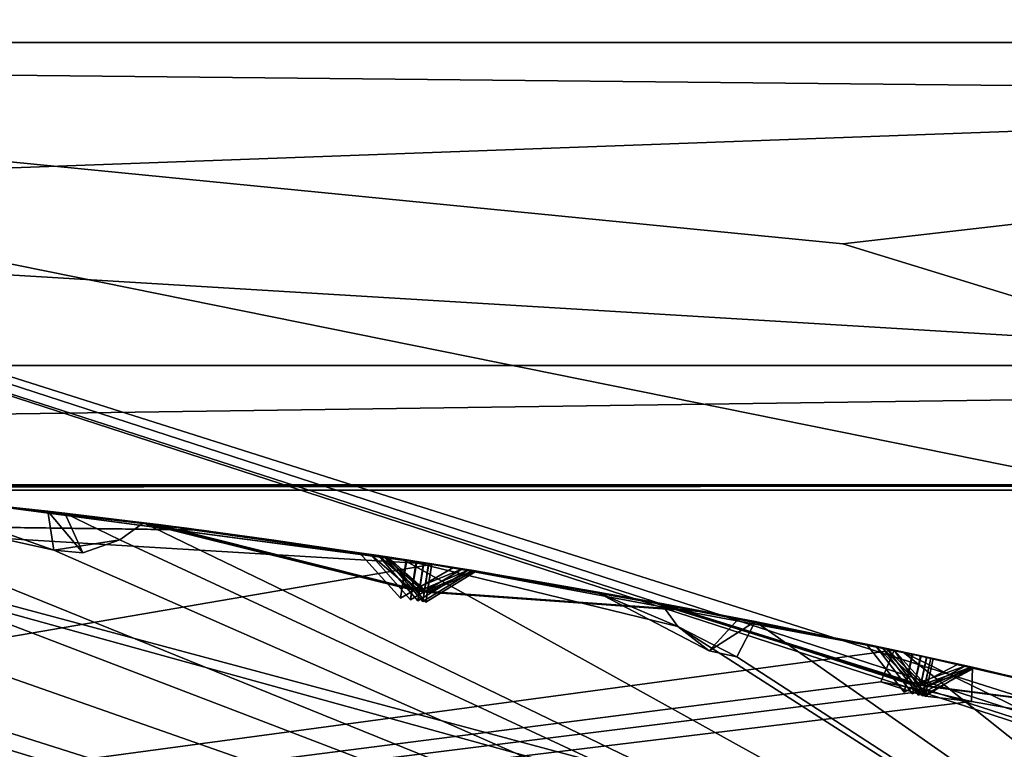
# Model space of a CAD drawing. Header units: millimetres. Extents: x -29 to 28.8, y -75.2 to 10.
# Tile 172 of 256: x 1.3 to 2.5, y -24.7 to -23.7. Entities that reach past the tile are written whole.
import ezdxf

# ---------------------------------------------------------------- set-up
doc = ezdxf.new("R2010")
doc.units = ezdxf.units.MM
doc.header["$LTSCALE"] = 88.413066
for name, color, linetype in [('18', 7, 'CONTINUOUS'), ('19', 7, 'CONTINUOUS'), ('2', 7, 'CONTINUOUS'), ('3', 7, 'CONTINUOUS'), ('362', 7, 'CONTINUOUS'), ('381', 7, 'CONTINUOUS'), ('383', 7, 'CONTINUOUS'), ('388', 7, 'CONTINUOUS'), ('392', 7, 'CONTINUOUS'), ('395', 7, 'CONTINUOUS'), ('398', 7, 'CONTINUOUS'), ('401', 7, 'CONTINUOUS'), ('403', 7, 'CONTINUOUS'), ('404', 7, 'CONTINUOUS'), ('554', 7, 'CONTINUOUS'), ('555', 7, 'CONTINUOUS'), ('6', 7, 'CONTINUOUS'), ('700', 7, 'CONTINUOUS'), ('701', 7, 'CONTINUOUS'), ('704', 7, 'CONTINUOUS'), ('707', 7, 'CONTINUOUS'), ('710', 7, 'CONTINUOUS'), ('713', 7, 'CONTINUOUS'), ('714', 7, 'CONTINUOUS'), ('721', 7, 'CONTINUOUS'), ('739', 7, 'CONTINUOUS'), ('740', 7, 'CONTINUOUS')]:
    doc.layers.add(name, color=color, linetype=linetype)

msp = doc.modelspace()

# ---------------------------------------------------------------- linework, layer by layer
at = {"layer": '18', "linetype": 'CONTINUOUS'}
for points in [[(0, -24.1572, 122.734), (0, -23.8152, 123.3264), (7.0445, -26.1041, 123.3264), (0, -24.1572, 122.734)], [(0, -24.8, 122.5), (0, -24.1572, 122.734), (5.8214, -25.7171, 122.734), (0, -24.8, 122.5)], [(5.8214, -25.7171, 122.734), (0, -24.1572, 122.734), (7.0445, -26.1041, 123.3264), (5.8214, -25.7171, 122.734)]]:
    msp.add_3dface(points, dxfattribs=at)
at = {"layer": '19', "linetype": 'CONTINUOUS'}
for points in [[(0, -23.8, 123.4125), (7.0534, -26.0918, 123.4125), (0, -23.8152, 123.3264), (0, -23.8, 123.4125)], [(0, -23.8152, 123.3264), (7.0534, -26.0918, 123.4125), (7.0445, -26.1041, 123.3264), (0, -23.8152, 123.3264)]]:
    msp.add_3dface(points, dxfattribs=at)
at = {"layer": '2', "linetype": 'CONTINUOUS'}
for points in [[(4.1712, -17.8, 158.8392), (0, -17.8, 159.4998), (4.1703, -54.3, 158.8389), (4.1712, -17.8, 158.8392)], [(4.1703, -54.3, 158.8389), (0, -17.8, 159.4998), (0, -54.3, 159.5), (4.1703, -54.3, 158.8389)]]:
    msp.add_3dface(points, dxfattribs=at)
at = {"layer": '3', "linetype": 'CONTINUOUS'}
for points in [[(7.0534, -26.0918, 123.4125), (0, -23.8, 123.4125), (6.9162, -25.9936, 129.341), (7.0534, -26.0918, 123.4125)], [(6.9162, -25.9936, 129.341), (0, -23.8, 123.4125), (4.6654, -24.7441, 128.2917), (6.9162, -25.9936, 129.341)], [(4.6654, -24.7441, 128.2917), (0, -23.8, 123.4125), (2.3413, -24.0306, 127.6938), (4.6654, -24.7441, 128.2917)], [(2.3413, -24.0306, 127.6938), (0, -23.8, 123.4125), (0, -23.8, 127.5), (2.3413, -24.0306, 127.6938)]]:
    msp.add_3dface(points, dxfattribs=at)
at = {"layer": '362', "color": 7, "linetype": 'CONTINUOUS', "true_color": 0xe7d0ff}
for points in [[(-5.7009, -20.5294, 12.5), (5.7009, -23.7709, 12.5), (5.7009, -20.5294, 12.5), (-5.7009, -20.5294, 12.5)], [(-5.7009, -20.5294, 12.5), (-5.7009, -23.7709, 12.5), (5.7009, -23.7709, 12.5), (-5.7009, -20.5294, 12.5)]]:
    msp.add_3dface(points, dxfattribs=at)
at = {"layer": '381', "linetype": 'CONTINUOUS'}
for points in [[(-0.3977, -24.3559, -104.3514), (3.3992, -25.3384, -103.9), (-0.3851, -24.3065, -104.4), (-0.3977, -24.3559, -104.3514)], [(-0.3851, -24.3065, -104.4), (3.3992, -25.3384, -103.9), (0.0156, -24.3484, -104.3516), (-0.3851, -24.3065, -104.4)], [(0.1011, -24.326, -104.3744), (3.3992, -25.3384, -103.9), (0.1291, -24.3007, -104.4), (0.1011, -24.326, -104.3744)], [(0.1291, -24.3007, -104.4), (3.3992, -25.3384, -103.9), (0.467, -24.3095, -104.4), (0.1291, -24.3007, -104.4)], [(0.467, -24.3095, -104.4), (3.3992, -25.3384, -103.9), (0.9094, -24.3851, -104.3514), (0.467, -24.3095, -104.4)], [(0.0156, -24.3484, -104.3516), (3.3992, -25.3384, -103.9), (0.1011, -24.326, -104.3744), (0.0156, -24.3484, -104.3516)], [(-1.1826, -24.361, -104.4), (3.3992, -25.3384, -103.9), (-0.8459, -24.3312, -104.4), (-1.1826, -24.361, -104.4)], [(-0.8459, -24.3312, -104.4), (3.3992, -25.3384, -103.9), (-0.3977, -24.3559, -104.3514), (-0.8459, -24.3312, -104.4)], [(0.9094, -24.3851, -104.3514), (3.3992, -25.3384, -103.9), (0.9275, -24.3375, -104.4), (0.9094, -24.3851, -104.3514)], [(0.9275, -24.3375, -104.4), (3.3992, -25.3384, -103.9), (1.3232, -24.4256, -104.3515), (0.9275, -24.3375, -104.4)], [(1.1216, -24.3548, -104.4), (0.9275, -24.3375, -104.4), (1.3232, -24.4256, -104.3515), (1.1216, -24.3548, -104.4)], [(-1.2074, -24.3893, -104.3744), (3.3992, -25.3384, -103.9), (-1.1826, -24.361, -104.4), (-1.2074, -24.3893, -104.3744)], [(1.3154, -24.3755, -104.4), (1.1216, -24.3548, -104.4), (1.3232, -24.4256, -104.3515), (1.3154, -24.3755, -104.4)], [(-1.2874, -24.4215, -104.3515), (3.3992, -25.3384, -103.9), (-1.2074, -24.3893, -104.3744), (-1.2874, -24.4215, -104.3515)], [(1.4084, -24.4124, -104.3744), (3.3992, -25.3384, -103.9), (1.439, -24.3904, -104.4), (1.4084, -24.4124, -104.3744)], [(1.439, -24.3904, -104.4), (3.3992, -25.3384, -103.9), (1.7737, -24.4376, -104.4), (1.439, -24.3904, -104.4)], [(1.3232, -24.4256, -104.3515), (3.3992, -25.3384, -103.9), (1.4084, -24.4124, -104.3744), (1.3232, -24.4256, -104.3515)], [(-1.6997, -24.4758, -104.3514), (3.3992, -25.3384, -103.9), (-1.2874, -24.4215, -104.3515), (-1.6997, -24.4758, -104.3514)], [(1.7737, -24.4376, -104.4), (3.3992, -25.3384, -103.9), (2.1285, -24.5244, -104.3747), (1.7737, -24.4376, -104.4)], [(2.1069, -24.4947, -104.4), (1.7737, -24.4376, -104.4), (2.1285, -24.5244, -104.3747), (2.1069, -24.4947, -104.4)], [(-2.4788, -24.5703, -104.4), (3.3992, -25.3384, -103.9), (-1.6997, -24.4758, -104.3514), (-2.4788, -24.5703, -104.4)], [(2.1285, -24.5244, -104.3747), (3.3992, -25.3384, -103.9), (2.2046, -24.5632, -104.3514), (2.1285, -24.5244, -104.3747)], [(2.2046, -24.5632, -104.3514), (3.3992, -25.3384, -103.9), (2.2281, -24.5179, -104.4), (2.2046, -24.5632, -104.3514)], [(2.2281, -24.5179, -104.4), (3.3992, -25.3384, -103.9), (2.419, -24.5573, -104.4), (2.2281, -24.5179, -104.4)], [(2.419, -24.5573, -104.4), (3.3992, -25.3384, -103.9), (2.6112, -24.6506, -104.3515), (2.419, -24.5573, -104.4)], [(2.6091, -24.5999, -104.4), (2.419, -24.5573, -104.4), (2.6112, -24.6506, -104.3515), (2.6091, -24.5999, -104.4)], [(-2.5003, -24.6013, -104.3744), (3.3992, -25.3384, -103.9), (-2.4788, -24.5703, -104.4), (-2.5003, -24.6013, -104.3744)], [(-2.576, -24.6424, -104.3515), (3.3992, -25.3384, -103.9), (-2.5003, -24.6013, -104.3744), (-2.576, -24.6424, -104.3515)], [(-2.9794, -24.7433, -104.3514), (3.3992, -25.3384, -103.9), (-2.576, -24.6424, -104.3515), (-2.9794, -24.7433, -104.3514)]]:
    msp.add_3dface(points, dxfattribs=at)
at = {"layer": '383', "linetype": 'CONTINUOUS'}
for points in [[(1.2122, -24.3641, -114.4), (1.8127, -24.4438, -114.4), (1.2166, -24.4081, -114.4433), (1.2122, -24.3641, -114.4)], [(1.8127, -24.4438, -114.4), (-3.3992, -25.3384, -114.9), (1.2166, -24.4081, -114.4433), (1.8127, -24.4438, -114.4)], [(2.4074, -24.5548, -114.4), (-3.3992, -25.3384, -114.9), (1.8127, -24.4438, -114.4), (2.4074, -24.5548, -114.4)], [(2.3903, -24.5955, -114.4433), (-3.3992, -25.3384, -114.9), (2.4074, -24.5548, -114.4), (2.3903, -24.5955, -114.4433)], [(2.5085, -24.5769, -114.4), (3.0954, -24.7244, -114.4), (2.5074, -24.621, -114.4433), (2.5085, -24.5769, -114.4)], [(2.449, -24.6071, -114.4424), (-3.3992, -25.3384, -114.9), (2.3903, -24.5955, -114.4433), (2.449, -24.6071, -114.4424)], [(2.5074, -24.621, -114.4433), (-3.3992, -25.3384, -114.9), (2.449, -24.6071, -114.4424), (2.5074, -24.621, -114.4433)], [(3.0954, -24.7244, -114.4), (-3.3992, -25.3384, -114.9), (2.5074, -24.621, -114.4433), (3.0954, -24.7244, -114.4)]]:
    msp.add_3dface(points, dxfattribs=at)
at = {"layer": '388', "linetype": 'CONTINUOUS'}
for points in [[(1.1216, -24.3548, -104.4), (1.3154, -24.3755, -104.4), (1.1335, -24.356, -105.8037), (1.1216, -24.3548, -104.4)], [(1.4252, -24.3887, -105.3762), (1.1335, -24.356, -105.8037), (1.3374, -24.378, -104.4298), (1.4252, -24.3887, -105.3762)], [(1.3374, -24.378, -104.4298), (1.1335, -24.356, -105.8037), (1.3154, -24.3755, -104.4), (1.3374, -24.378, -104.4298)], [(1.4355, -24.3899, -106.4223), (1.1447, -24.3571, -107.7795), (1.1343, -24.3561, -105.9804), (1.4355, -24.3899, -106.4223)], [(1.4365, -24.3901, -107.3235), (1.1447, -24.3571, -107.7795), (1.4355, -24.3899, -106.4223), (1.4365, -24.3901, -107.3235)], [(1.4464, -24.3913, -108.4359), (1.1526, -24.3579, -109.8708), (1.1453, -24.3572, -107.9643), (1.4464, -24.3913, -108.4359)], [(1.4471, -24.3914, -109.3878), (1.1526, -24.3579, -109.8708), (1.4464, -24.3913, -108.4359), (1.4471, -24.3914, -109.3878)], [(1.4523, -24.3921, -110.5539), (1.1579, -24.3584, -112.0502), (1.153, -24.358, -110.0621), (1.4523, -24.3921, -110.5539)], [(1.4593, -24.393, -111.5388), (1.1579, -24.3584, -112.0502), (1.4523, -24.3921, -110.5539), (1.4593, -24.393, -111.5388)], [(1.4563, -24.3926, -112.7529), (1.161, -24.3588, -114.2895), (1.1582, -24.3585, -112.2463), (1.4563, -24.3926, -112.7529)], [(1.4582, -24.3928, -113.775), (1.161, -24.3588, -114.2895), (1.4563, -24.3926, -112.7529), (1.4582, -24.3928, -113.775)], [(1.1942, -24.3622, -105.8917), (1.4861, -24.3964, -105.4632), (1.4949, -24.3976, -106.3326), (1.1942, -24.3622, -105.8917)], [(1.2041, -24.3632, -107.8717), (1.496, -24.3977, -107.4147), (1.5049, -24.3989, -108.3424), (1.2041, -24.3632, -107.8717)], [(1.2112, -24.364, -109.9663), (1.5058, -24.399, -109.4823), (1.5096, -24.3995, -110.4566), (1.2112, -24.364, -109.9663)], [(1.8127, -24.4438, -114.4), (1.2122, -24.3641, -114.4), (1.8112, -24.4435, -113.362), (1.8127, -24.4438, -114.4)], [(1.8112, -24.4435, -113.362), (1.2122, -24.3641, -114.4), (1.5156, -24.4003, -113.8742), (1.8112, -24.4435, -113.362)], [(1.2159, -24.3645, -112.1482), (1.5172, -24.4005, -111.6363), (1.5138, -24.4001, -112.6545), (1.2159, -24.3645, -112.1482)], [(1.5258, -24.4017, -104.6873), (1.4252, -24.3887, -105.3762), (1.3374, -24.378, -104.4298), (1.5258, -24.4017, -104.6873)], [(1.7176, -24.429, -104.9535), (1.4252, -24.3887, -105.3762), (1.5258, -24.4017, -104.6873), (1.7176, -24.429, -104.9535)], [(1.732, -24.4312, -106.8662), (1.4365, -24.3901, -107.3235), (1.4355, -24.3899, -106.4223), (1.732, -24.4312, -106.8662)], [(1.439, -24.3904, -104.4), (1.7737, -24.4376, -104.4), (1.6071, -24.4129, -104.6301), (1.439, -24.3904, -104.4)], [(1.7423, -24.4328, -108.9066), (1.4471, -24.3914, -109.3878), (1.4464, -24.3913, -108.4359), (1.7423, -24.4328, -108.9066)], [(1.7494, -24.4338, -111.0483), (1.4593, -24.393, -111.5388), (1.4523, -24.3921, -110.5539), (1.7494, -24.4338, -111.0483)], [(1.7539, -24.4345, -113.2631), (1.4582, -24.3928, -113.775), (1.4563, -24.3926, -112.7529), (1.7539, -24.4345, -113.2631)], [(1.4861, -24.3964, -105.4632), (1.7788, -24.4384, -105.0393), (1.4949, -24.3976, -106.3326), (1.4861, -24.3964, -105.4632)], [(1.7788, -24.4384, -105.0393), (1.791, -24.4403, -106.7755), (1.4949, -24.3976, -106.3326), (1.7788, -24.4384, -105.0393)], [(1.496, -24.3977, -107.4147), (1.7917, -24.4404, -106.9564), (1.5049, -24.3989, -108.3424), (1.496, -24.3977, -107.4147)], [(1.7917, -24.4404, -106.9564), (1.8004, -24.4418, -108.8124), (1.5049, -24.3989, -108.3424), (1.7917, -24.4404, -106.9564)], [(1.5058, -24.399, -109.4823), (1.8009, -24.4419, -109.0006), (1.5096, -24.3995, -110.4566), (1.5058, -24.399, -109.4823)], [(1.8009, -24.4419, -109.0006), (1.8069, -24.4428, -110.9512), (1.5096, -24.3995, -110.4566), (1.8009, -24.4419, -109.0006)], [(1.8072, -24.4429, -111.1452), (1.811, -24.4435, -113.1642), (1.5138, -24.4001, -112.6545), (1.8072, -24.4429, -111.1452)], [(1.5172, -24.4005, -111.6363), (1.8072, -24.4429, -111.1452), (1.5138, -24.4001, -112.6545), (1.5172, -24.4005, -111.6363)], [(1.7737, -24.4376, -104.4), (1.7779, -24.4383, -104.8672), (1.6071, -24.4129, -104.6301), (1.7737, -24.4376, -104.4)], [(1.7737, -24.4376, -104.4), (2.1069, -24.4947, -104.4), (1.9424, -24.4652, -104.6326), (1.7737, -24.4376, -104.4)], [(1.7779, -24.4383, -104.8672), (1.7737, -24.4376, -104.4), (1.9424, -24.4652, -104.6326), (1.7779, -24.4383, -104.8672)], [(2.0719, -24.4882, -105.456), (1.791, -24.4403, -106.7755), (1.7788, -24.4384, -105.0393), (2.0719, -24.4882, -105.456)], [(2.0804, -24.4897, -106.333), (1.791, -24.4403, -106.7755), (2.0719, -24.4882, -105.456), (2.0804, -24.4897, -106.333)], [(2.0907, -24.4916, -107.4145), (1.8004, -24.4418, -108.8124), (1.7917, -24.4404, -106.9564), (2.0907, -24.4916, -107.4145)], [(2.0904, -24.4916, -108.3433), (1.8004, -24.4418, -108.8124), (2.0907, -24.4916, -107.4145), (2.0904, -24.4916, -108.3433)], [(2.0995, -24.4933, -109.4847), (1.8069, -24.4428, -110.9512), (1.8009, -24.4419, -109.0006), (2.0995, -24.4933, -109.4847)], [(2.1026, -24.4938, -110.4531), (1.8069, -24.4428, -110.9512), (2.0995, -24.4933, -109.4847), (2.1026, -24.4938, -110.4531)], [(2.1027, -24.4939, -111.644), (1.811, -24.4435, -113.1642), (1.8072, -24.4429, -111.1452), (2.1027, -24.4939, -111.644)], [(2.1053, -24.4943, -112.6549), (1.811, -24.4435, -113.1642), (2.1027, -24.4939, -111.644), (2.1053, -24.4943, -112.6549)], [(2.1066, -24.4946, -113.8739), (1.8127, -24.4438, -114.4), (1.8112, -24.4435, -113.362), (2.1066, -24.4946, -113.8739)], [(2.4074, -24.5548, -114.4), (1.8127, -24.4438, -114.4), (2.1066, -24.4946, -113.8739), (2.4074, -24.5548, -114.4)], [(1.839, -24.448, -104.9528), (2.0232, -24.4794, -104.6898), (2.1315, -24.4993, -105.3685), (1.839, -24.448, -104.9528)], [(1.8506, -24.4499, -106.8657), (2.1401, -24.5009, -106.4222), (2.149, -24.5026, -107.3227), (1.8506, -24.4499, -106.8657)], [(1.8589, -24.4512, -108.9063), (2.149, -24.5026, -108.4364), (2.1574, -24.5042, -109.39), (1.8589, -24.4512, -108.9063)], [(1.8647, -24.4522, -111.0481), (2.1603, -24.5047, -110.5492), (2.1597, -24.5046, -111.5462), (1.8647, -24.4522, -111.0481)], [(1.8683, -24.4528, -113.263), (2.1624, -24.5051, -112.7534), (2.1634, -24.5053, -113.7746), (1.8683, -24.4528, -113.263)], [(2.0232, -24.4794, -104.6898), (2.2073, -24.5138, -104.4293), (2.1315, -24.4993, -105.3685), (2.0232, -24.4794, -104.6898)], [(2.3717, -24.5472, -105.8922), (2.0804, -24.4897, -106.333), (2.0719, -24.4882, -105.456), (2.3717, -24.5472, -105.8922)], [(2.3838, -24.5498, -107.872), (2.0904, -24.4916, -108.3433), (2.0907, -24.4916, -107.4145), (2.3838, -24.5498, -107.872)], [(2.3923, -24.5516, -109.9665), (2.1026, -24.4938, -110.4531), (2.0995, -24.4933, -109.4847), (2.3923, -24.5516, -109.9665)], [(2.3979, -24.5528, -112.1483), (2.1053, -24.4943, -112.6549), (2.1027, -24.4939, -111.644), (2.3979, -24.5528, -112.1483)], [(2.2281, -24.5179, -104.4), (2.419, -24.5573, -104.4), (2.1315, -24.4993, -105.3685), (2.2281, -24.5179, -104.4)], [(2.419, -24.5573, -104.4), (2.4306, -24.5598, -105.8037), (2.1315, -24.4993, -105.3685), (2.419, -24.5573, -104.4)], [(2.2073, -24.5138, -104.4293), (2.2281, -24.5179, -104.4), (2.1315, -24.4993, -105.3685), (2.2073, -24.5138, -104.4293)], [(2.1401, -24.5009, -106.4222), (2.4314, -24.56, -105.9804), (2.149, -24.5026, -107.3227), (2.1401, -24.5009, -106.4222)], [(2.4314, -24.56, -105.9804), (2.4416, -24.5622, -107.7795), (2.149, -24.5026, -107.3227), (2.4314, -24.56, -105.9804)], [(2.149, -24.5026, -108.4364), (2.4422, -24.5623, -107.9643), (2.1574, -24.5042, -109.39), (2.149, -24.5026, -108.4364)], [(2.4422, -24.5623, -107.9643), (2.4494, -24.5639, -109.8708), (2.1574, -24.5042, -109.39), (2.4422, -24.5623, -107.9643)], [(2.4498, -24.564, -110.0621), (2.4546, -24.565, -112.0502), (2.1597, -24.5046, -111.5462), (2.4498, -24.564, -110.0621)], [(2.1603, -24.5047, -110.5492), (2.4498, -24.564, -110.0621), (2.1597, -24.5046, -111.5462), (2.1603, -24.5047, -110.5492)], [(2.1624, -24.5051, -112.7534), (2.4549, -24.5651, -112.2463), (2.1634, -24.5053, -113.7746), (2.1624, -24.5051, -112.7534)], [(2.4549, -24.5651, -112.2463), (2.4579, -24.5657, -114.29), (2.1634, -24.5053, -113.7746), (2.4549, -24.5651, -112.2463)], [(2.419, -24.5573, -104.4), (2.6091, -24.5999, -104.4), (2.4306, -24.5598, -105.8037), (2.419, -24.5573, -104.4)], [(2.7165, -24.6255, -105.3764), (2.4306, -24.5598, -105.8037), (2.6307, -24.6049, -104.4298), (2.7165, -24.6255, -105.3764)], [(2.6307, -24.6049, -104.4298), (2.4306, -24.5598, -105.8037), (2.6091, -24.5999, -104.4), (2.6307, -24.6049, -104.4298)], [(2.7214, -24.6266, -106.4143), (2.4416, -24.5622, -107.7795), (2.4314, -24.56, -105.9804), (2.7214, -24.6266, -106.4143)], [(2.7279, -24.6282, -107.3233), (2.4416, -24.5622, -107.7795), (2.7214, -24.6266, -106.4143), (2.7279, -24.6282, -107.3233)], [(2.7379, -24.6307, -108.4366), (2.4494, -24.5639, -109.8708), (2.4422, -24.5623, -107.9643), (2.7379, -24.6307, -108.4366)], [(2.7382, -24.6308, -109.3876), (2.4494, -24.5639, -109.8708), (2.7379, -24.6307, -108.4366), (2.7382, -24.6308, -109.3876)], [(2.7422, -24.6317, -110.5523), (2.4546, -24.565, -112.0502), (2.4498, -24.564, -110.0621), (2.7422, -24.6317, -110.5523)], [(2.7452, -24.6325, -111.5474), (2.4546, -24.565, -112.0502), (2.7422, -24.6317, -110.5523), (2.7452, -24.6325, -111.5474)], [(2.7461, -24.6327, -112.7512), (2.4579, -24.5657, -114.29), (2.4549, -24.5651, -112.2463), (2.7461, -24.6327, -112.7512)], [(2.7562, -24.6352, -113.7633), (2.4579, -24.5657, -114.29), (2.7461, -24.6327, -112.7512), (2.7562, -24.6352, -113.7633)], [(2.4902, -24.5729, -105.8917), (2.7762, -24.6401, -105.4634), (2.7796, -24.641, -106.3245), (2.4902, -24.5729, -105.8917)], [(2.5, -24.575, -107.8717), (2.7862, -24.6426, -107.4145), (2.7951, -24.6449, -108.3432), (2.5, -24.575, -107.8717)], [(2.5069, -24.5766, -109.9663), (2.7956, -24.645, -109.4822), (2.7988, -24.6458, -110.4558), (2.5069, -24.5766, -109.9663)], [(3.0954, -24.7244, -114.4), (2.5085, -24.5769, -114.4), (3.0942, -24.7241, -113.3625), (3.0954, -24.7244, -114.4)], [(3.0942, -24.7241, -113.3625), (2.5085, -24.5769, -114.4), (2.8122, -24.6492, -113.8628), (3.0942, -24.7241, -113.3625)], [(2.5115, -24.5776, -112.1482), (2.8019, -24.6465, -111.6448), (2.8026, -24.6467, -112.6531), (2.5115, -24.5776, -112.1482)]]:
    msp.add_3dface(points, dxfattribs=at)
at = {"layer": '392', "linetype": 'CONTINUOUS'}
for points in [[(1.2122, -24.3641, -114.4), (1.161, -24.3588, -114.2895), (1.5156, -24.4003, -113.8742), (1.2122, -24.3641, -114.4)], [(1.161, -24.3588, -114.2895), (1.4582, -24.3928, -113.775), (1.5156, -24.4003, -113.8742), (1.161, -24.3588, -114.2895)], [(1.4582, -24.3928, -113.775), (1.8112, -24.4435, -113.362), (1.5156, -24.4003, -113.8742), (1.4582, -24.3928, -113.775)], [(1.4582, -24.3928, -113.775), (1.7539, -24.4345, -113.2631), (1.8112, -24.4435, -113.362), (1.4582, -24.3928, -113.775)], [(1.8054, -24.48, -113.3298), (1.7539, -24.4345, -113.2631), (1.8032, -24.4929, -113.2631), (1.8054, -24.48, -113.3298)], [(1.8112, -24.4435, -113.362), (1.7539, -24.4345, -113.2631), (1.8054, -24.48, -113.3298), (1.8112, -24.4435, -113.362)], [(1.8683, -24.4528, -113.263), (1.8032, -24.4929, -113.2631), (1.8052, -24.4802, -113.1968), (1.8683, -24.4528, -113.263)], [(1.811, -24.4435, -113.1642), (1.8683, -24.4528, -113.263), (1.8052, -24.4802, -113.1968), (1.811, -24.4435, -113.1642)], [(2.1624, -24.5051, -112.7534), (1.8683, -24.4528, -113.263), (1.811, -24.4435, -113.1642), (2.1624, -24.5051, -112.7534)], [(2.1624, -24.5051, -112.7534), (1.811, -24.4435, -113.1642), (2.1053, -24.4943, -112.6549), (2.1624, -24.5051, -112.7534)], [(2.4549, -24.5651, -112.2463), (2.1624, -24.5051, -112.7534), (2.1053, -24.4943, -112.6549), (2.4549, -24.5651, -112.2463)], [(2.4549, -24.5651, -112.2463), (2.1053, -24.4943, -112.6549), (2.3979, -24.5528, -112.1483), (2.4549, -24.5651, -112.2463)], [(2.4549, -24.5651, -112.2463), (2.3979, -24.5528, -112.1483), (2.4469, -24.6012, -112.2144), (2.4549, -24.5651, -112.2463)], [(2.4469, -24.6012, -112.2144), (2.3979, -24.5528, -112.1483), (2.4441, -24.6139, -112.1482), (2.4469, -24.6012, -112.2144)], [(2.4546, -24.565, -112.0502), (2.5115, -24.5776, -112.1482), (2.4467, -24.6014, -112.0828), (2.4546, -24.565, -112.0502)], [(2.8019, -24.6465, -111.6448), (2.5115, -24.5776, -112.1482), (2.4546, -24.565, -112.0502), (2.8019, -24.6465, -111.6448)], [(2.8019, -24.6465, -111.6448), (2.4546, -24.565, -112.0502), (2.7452, -24.6325, -111.5474), (2.8019, -24.6465, -111.6448)], [(2.5115, -24.5776, -112.1482), (2.4441, -24.6139, -112.1482), (2.4467, -24.6014, -112.0828), (2.5115, -24.5776, -112.1482)]]:
    msp.add_3dface(points, dxfattribs=at)
at = {"layer": '395', "linetype": 'CONTINUOUS'}
for points in [[(1.5172, -24.4005, -111.6363), (1.2159, -24.3645, -112.1482), (1.1579, -24.3584, -112.0502), (1.5172, -24.4005, -111.6363)], [(1.5172, -24.4005, -111.6363), (1.1579, -24.3584, -112.0502), (1.4593, -24.393, -111.5388), (1.5172, -24.4005, -111.6363)], [(1.8072, -24.4429, -111.1452), (1.5172, -24.4005, -111.6363), (1.4593, -24.393, -111.5388), (1.8072, -24.4429, -111.1452)], [(1.8072, -24.4429, -111.1452), (1.4593, -24.393, -111.5388), (1.7494, -24.4338, -111.0483), (1.8072, -24.4429, -111.1452)], [(1.8072, -24.4429, -111.1452), (1.7494, -24.4338, -111.0483), (1.8014, -24.4793, -111.1137), (1.8072, -24.4429, -111.1452)], [(1.8014, -24.4793, -111.1137), (1.7494, -24.4338, -111.0483), (1.7992, -24.4922, -111.0482), (1.8014, -24.4793, -111.1137)], [(1.8647, -24.4522, -111.0481), (1.7992, -24.4922, -111.0482), (1.8011, -24.4798, -110.9837), (1.8647, -24.4522, -111.0481)], [(1.8069, -24.4428, -110.9512), (1.8647, -24.4522, -111.0481), (1.8011, -24.4798, -110.9837), (1.8069, -24.4428, -110.9512)], [(2.1603, -24.5047, -110.5492), (1.8647, -24.4522, -111.0481), (1.8069, -24.4428, -110.9512), (2.1603, -24.5047, -110.5492)], [(2.1603, -24.5047, -110.5492), (1.8069, -24.4428, -110.9512), (2.1026, -24.4938, -110.4531), (2.1603, -24.5047, -110.5492)], [(2.4498, -24.564, -110.0621), (2.1603, -24.5047, -110.5492), (2.1026, -24.4938, -110.4531), (2.4498, -24.564, -110.0621)], [(2.4498, -24.564, -110.0621), (2.1026, -24.4938, -110.4531), (2.3923, -24.5516, -109.9665), (2.4498, -24.564, -110.0621)], [(2.4498, -24.564, -110.0621), (2.3923, -24.5516, -109.9665), (2.4419, -24.6, -110.0311), (2.4498, -24.564, -110.0621)], [(2.4419, -24.6, -110.0311), (2.3923, -24.5516, -109.9665), (2.439, -24.6128, -109.9664), (2.4419, -24.6, -110.0311)], [(2.4494, -24.5639, -109.8708), (2.5069, -24.5766, -109.9663), (2.4415, -24.6005, -109.903), (2.4494, -24.5639, -109.8708)], [(2.7956, -24.645, -109.4822), (2.5069, -24.5766, -109.9663), (2.4494, -24.5639, -109.8708), (2.7956, -24.645, -109.4822)], [(2.7956, -24.645, -109.4822), (2.4494, -24.5639, -109.8708), (2.7382, -24.6308, -109.3876), (2.7956, -24.645, -109.4822)], [(2.5069, -24.5766, -109.9663), (2.439, -24.6128, -109.9664), (2.4415, -24.6005, -109.903), (2.5069, -24.5766, -109.9663)]]:
    msp.add_3dface(points, dxfattribs=at)
at = {"layer": '398', "linetype": 'CONTINUOUS'}
for points in [[(1.5058, -24.399, -109.4823), (1.2112, -24.364, -109.9663), (1.1526, -24.3579, -109.8708), (1.5058, -24.399, -109.4823)], [(1.5058, -24.399, -109.4823), (1.1526, -24.3579, -109.8708), (1.4471, -24.3914, -109.3878), (1.5058, -24.399, -109.4823)], [(1.8009, -24.4419, -109.0006), (1.5058, -24.399, -109.4823), (1.4471, -24.3914, -109.3878), (1.8009, -24.4419, -109.0006)], [(1.8009, -24.4419, -109.0006), (1.4471, -24.3914, -109.3878), (1.7423, -24.4328, -108.9066), (1.8009, -24.4419, -109.0006)], [(1.8009, -24.4419, -109.0006), (1.7423, -24.4328, -108.9066), (1.7951, -24.4782, -108.9703), (1.8009, -24.4419, -109.0006)], [(1.7951, -24.4782, -108.9703), (1.7423, -24.4328, -108.9066), (1.7928, -24.4912, -108.9065), (1.7951, -24.4782, -108.9703)], [(1.8589, -24.4512, -108.9063), (1.7928, -24.4912, -108.9065), (1.7946, -24.4788, -108.8441), (1.8589, -24.4512, -108.9063)], [(1.8004, -24.4418, -108.8124), (1.8589, -24.4512, -108.9063), (1.7946, -24.4788, -108.8441), (1.8004, -24.4418, -108.8124)], [(2.149, -24.5026, -108.4364), (1.8589, -24.4512, -108.9063), (1.8004, -24.4418, -108.8124), (2.149, -24.5026, -108.4364)], [(2.149, -24.5026, -108.4364), (1.8004, -24.4418, -108.8124), (2.0904, -24.4916, -108.3433), (2.149, -24.5026, -108.4364)], [(2.4422, -24.5623, -107.9643), (2.149, -24.5026, -108.4364), (2.0904, -24.4916, -108.3433), (2.4422, -24.5623, -107.9643)], [(2.4422, -24.5623, -107.9643), (2.0904, -24.4916, -108.3433), (2.3838, -24.5498, -107.872), (2.4422, -24.5623, -107.9643)], [(2.4422, -24.5623, -107.9643), (2.3838, -24.5498, -107.872), (2.4313, -24.6111, -107.8718), (2.4422, -24.5623, -107.9643)], [(2.4416, -24.5622, -107.7795), (2.5, -24.575, -107.8717), (2.4338, -24.5987, -107.8103), (2.4416, -24.5622, -107.7795)], [(2.7862, -24.6426, -107.4145), (2.5, -24.575, -107.8717), (2.4416, -24.5622, -107.7795), (2.7862, -24.6426, -107.4145)], [(2.7862, -24.6426, -107.4145), (2.4416, -24.5622, -107.7795), (2.7279, -24.6282, -107.3233), (2.7862, -24.6426, -107.4145)], [(2.5, -24.575, -107.8717), (2.4313, -24.6111, -107.8718), (2.4338, -24.5987, -107.8103), (2.5, -24.575, -107.8717)]]:
    msp.add_3dface(points, dxfattribs=at)
at = {"layer": '401', "linetype": 'CONTINUOUS'}
for points in [[(1.496, -24.3977, -107.4147), (1.2041, -24.3632, -107.8717), (1.1447, -24.3571, -107.7795), (1.496, -24.3977, -107.4147)], [(1.496, -24.3977, -107.4147), (1.1447, -24.3571, -107.7795), (1.4365, -24.3901, -107.3235), (1.496, -24.3977, -107.4147)], [(1.7917, -24.4404, -106.9564), (1.496, -24.3977, -107.4147), (1.4365, -24.3901, -107.3235), (1.7917, -24.4404, -106.9564)], [(1.7917, -24.4404, -106.9564), (1.4365, -24.3901, -107.3235), (1.732, -24.4312, -106.8662), (1.7917, -24.4404, -106.9564)], [(1.7917, -24.4404, -106.9564), (1.732, -24.4312, -106.8662), (1.7835, -24.4898, -106.8659), (1.7917, -24.4404, -106.9564)], [(1.791, -24.4403, -106.7755), (1.8506, -24.4499, -106.8657), (1.7853, -24.477, -106.8052), (1.791, -24.4403, -106.7755)], [(2.1401, -24.5009, -106.4222), (1.8506, -24.4499, -106.8657), (1.791, -24.4403, -106.7755), (2.1401, -24.5009, -106.4222)], [(2.1401, -24.5009, -106.4222), (1.791, -24.4403, -106.7755), (2.0804, -24.4897, -106.333), (2.1401, -24.5009, -106.4222)], [(1.8506, -24.4499, -106.8657), (1.7835, -24.4898, -106.8659), (1.7853, -24.477, -106.8052), (1.8506, -24.4499, -106.8657)], [(2.4314, -24.56, -105.9804), (2.1401, -24.5009, -106.4222), (2.0804, -24.4897, -106.333), (2.4314, -24.56, -105.9804)], [(2.4314, -24.56, -105.9804), (2.0804, -24.4897, -106.333), (2.3717, -24.5472, -105.8922), (2.4314, -24.56, -105.9804)], [(2.4314, -24.56, -105.9804), (2.3717, -24.5472, -105.8922), (2.4204, -24.6088, -105.892), (2.4314, -24.56, -105.9804)], [(2.4902, -24.5729, -105.8917), (2.4204, -24.6088, -105.892), (2.4306, -24.5598, -105.8037), (2.4902, -24.5729, -105.8917)], [(2.7762, -24.6401, -105.4634), (2.4902, -24.5729, -105.8917), (2.4306, -24.5598, -105.8037), (2.7762, -24.6401, -105.4634)], [(2.7762, -24.6401, -105.4634), (2.4306, -24.5598, -105.8037), (2.7165, -24.6255, -105.3764), (2.7762, -24.6401, -105.4634)]]:
    msp.add_3dface(points, dxfattribs=at)
at = {"layer": '403', "linetype": 'CONTINUOUS'}
for points in [[(2.2281, -24.5179, -104.4), (2.2073, -24.5138, -104.4293), (2.1688, -24.5555, -104.4077), (2.2281, -24.5179, -104.4)], [(2.1285, -24.5244, -104.3747), (2.2046, -24.5632, -104.3514), (2.1688, -24.5555, -104.4077), (2.1285, -24.5244, -104.3747)], [(2.2046, -24.5632, -104.3514), (2.2281, -24.5179, -104.4), (2.1688, -24.5555, -104.4077), (2.2046, -24.5632, -104.3514)]]:
    msp.add_3dface(points, dxfattribs=at)
at = {"layer": '404', "linetype": 'CONTINUOUS'}
for points in [[(1.4861, -24.3964, -105.4632), (1.1942, -24.3622, -105.8917), (1.1335, -24.356, -105.8037), (1.4861, -24.3964, -105.4632)], [(1.4861, -24.3964, -105.4632), (1.1335, -24.356, -105.8037), (1.4252, -24.3887, -105.3762), (1.4861, -24.3964, -105.4632)], [(1.7788, -24.4384, -105.0393), (1.4861, -24.3964, -105.4632), (1.4252, -24.3887, -105.3762), (1.7788, -24.4384, -105.0393)], [(1.7788, -24.4384, -105.0393), (1.4252, -24.3887, -105.3762), (1.7176, -24.429, -104.9535), (1.7788, -24.4384, -105.0393)], [(1.7788, -24.4384, -105.0393), (1.7176, -24.429, -104.9535), (1.7706, -24.4877, -104.9531), (1.7788, -24.4384, -105.0393)], [(1.839, -24.448, -104.9528), (1.7706, -24.4877, -104.9531), (1.7779, -24.4383, -104.8672), (1.839, -24.448, -104.9528)], [(1.839, -24.448, -104.9528), (1.7779, -24.4383, -104.8672), (1.9424, -24.4652, -104.6326), (1.839, -24.448, -104.9528)], [(2.0232, -24.4794, -104.6898), (1.839, -24.448, -104.9528), (1.9424, -24.4652, -104.6326), (2.0232, -24.4794, -104.6898)], [(2.1069, -24.4947, -104.4), (2.0232, -24.4794, -104.6898), (1.9424, -24.4652, -104.6326), (2.1069, -24.4947, -104.4)], [(2.1069, -24.4947, -104.4), (2.1285, -24.5244, -104.3747), (2.0232, -24.4794, -104.6898), (2.1069, -24.4947, -104.4)], [(2.0232, -24.4794, -104.6898), (2.1285, -24.5244, -104.3747), (2.1688, -24.5555, -104.4077), (2.0232, -24.4794, -104.6898)], [(2.2073, -24.5138, -104.4293), (2.0232, -24.4794, -104.6898), (2.1688, -24.5555, -104.4077), (2.2073, -24.5138, -104.4293)]]:
    msp.add_3dface(points, dxfattribs=at)
at = {"layer": '554', "linetype": 'CONTINUOUS'}
for points in [[(2.4579, -24.5657, -114.29), (2.5085, -24.5769, -114.4), (2.45, -24.602, -114.3226), (2.4579, -24.5657, -114.29)], [(2.5085, -24.5769, -114.4), (2.4579, -24.5657, -114.29), (2.8122, -24.6492, -113.8628), (2.5085, -24.5769, -114.4)], [(2.4579, -24.5657, -114.29), (2.7562, -24.6352, -113.7633), (2.8122, -24.6492, -113.8628), (2.4579, -24.5657, -114.29)], [(2.5085, -24.5769, -114.4), (2.4474, -24.6141, -114.4035), (2.45, -24.602, -114.3226), (2.5085, -24.5769, -114.4)]]:
    msp.add_3dface(points, dxfattribs=at)
at = {"layer": '555', "linetype": 'CONTINUOUS'}
for points in [[(2.3903, -24.5955, -114.4433), (2.4074, -24.5548, -114.4), (2.4474, -24.6141, -114.4035), (2.3903, -24.5955, -114.4433)], [(2.3903, -24.5955, -114.4433), (2.4474, -24.6141, -114.4035), (2.449, -24.6071, -114.4424), (2.3903, -24.5955, -114.4433)]]:
    msp.add_3dface(points, dxfattribs=at)
at = {"layer": '6', "linetype": 'CONTINUOUS'}
for points in [[(0, -23.1321, 129.9961), (4.2112, -22.0113, 132.5468), (3.9883, -23.8408, 130.5494), (0, -23.1321, 129.9961)], [(0, -23.8, 127.5), (0, -23.1321, 129.9961), (3.9883, -23.8408, 130.5494), (0, -23.8, 127.5)], [(2.3413, -24.0306, 127.6938), (0, -23.8, 127.5), (3.9883, -23.8408, 130.5494), (2.3413, -24.0306, 127.6938)], [(4.6654, -24.7441, 128.2917), (2.3413, -24.0306, 127.6938), (3.9883, -23.8408, 130.5494), (4.6654, -24.7441, 128.2917)]]:
    msp.add_3dface(points, dxfattribs=at)
at = {"layer": '700', "linetype": 'CONTINUOUS'}
for points in [[(1.3154, -24.3755, -104.4), (1.3232, -24.4256, -104.3515), (1.3609, -24.4294, -104.4079), (1.3154, -24.3755, -104.4)], [(1.3374, -24.378, -104.4298), (1.3154, -24.3755, -104.4), (1.3609, -24.4294, -104.4079), (1.3374, -24.378, -104.4298)], [(1.3232, -24.4256, -104.3515), (1.4084, -24.4124, -104.3744), (1.3609, -24.4294, -104.4079), (1.3232, -24.4256, -104.3515)]]:
    msp.add_3dface(points, dxfattribs=at)
at = {"layer": '701', "linetype": 'CONTINUOUS'}
for points in [[(1.4084, -24.4124, -104.3744), (1.439, -24.3904, -104.4), (1.3374, -24.378, -104.4298), (1.4084, -24.4124, -104.3744)], [(1.4084, -24.4124, -104.3744), (1.3374, -24.378, -104.4298), (1.3609, -24.4294, -104.4079), (1.4084, -24.4124, -104.3744)], [(1.439, -24.3904, -104.4), (1.5258, -24.4017, -104.6873), (1.3374, -24.378, -104.4298), (1.439, -24.3904, -104.4)], [(1.439, -24.3904, -104.4), (1.6071, -24.4129, -104.6301), (1.5258, -24.4017, -104.6873), (1.439, -24.3904, -104.4)], [(1.6071, -24.4129, -104.6301), (1.7779, -24.4383, -104.8672), (1.5258, -24.4017, -104.6873), (1.6071, -24.4129, -104.6301)], [(1.7176, -24.429, -104.9535), (1.5258, -24.4017, -104.6873), (1.7779, -24.4383, -104.8672), (1.7176, -24.429, -104.9535)], [(1.7706, -24.4877, -104.9531), (1.7176, -24.429, -104.9535), (1.7779, -24.4383, -104.8672), (1.7706, -24.4877, -104.9531)], [(1.7788, -24.4384, -105.0393), (1.7706, -24.4877, -104.9531), (1.839, -24.448, -104.9528), (1.7788, -24.4384, -105.0393)], [(1.839, -24.448, -104.9528), (2.1315, -24.4993, -105.3685), (1.7788, -24.4384, -105.0393), (1.839, -24.448, -104.9528)], [(2.1315, -24.4993, -105.3685), (2.0719, -24.4882, -105.456), (1.7788, -24.4384, -105.0393), (2.1315, -24.4993, -105.3685)], [(2.1315, -24.4993, -105.3685), (2.4306, -24.5598, -105.8037), (2.0719, -24.4882, -105.456), (2.1315, -24.4993, -105.3685)], [(2.3717, -24.5472, -105.8922), (2.0719, -24.4882, -105.456), (2.4306, -24.5598, -105.8037), (2.3717, -24.5472, -105.8922)], [(2.4204, -24.6088, -105.892), (2.3717, -24.5472, -105.8922), (2.4306, -24.5598, -105.8037), (2.4204, -24.6088, -105.892)], [(2.4902, -24.5729, -105.8917), (2.4314, -24.56, -105.9804), (2.4204, -24.6088, -105.892), (2.4902, -24.5729, -105.8917)], [(2.4902, -24.5729, -105.8917), (2.7796, -24.641, -106.3245), (2.4314, -24.56, -105.9804), (2.4902, -24.5729, -105.8917)], [(2.7796, -24.641, -106.3245), (2.7214, -24.6266, -106.4143), (2.4314, -24.56, -105.9804), (2.7796, -24.641, -106.3245)]]:
    msp.add_3dface(points, dxfattribs=at)
at = {"layer": '704', "linetype": 'CONTINUOUS'}
for points in [[(1.1942, -24.3622, -105.8917), (1.4949, -24.3976, -106.3326), (1.1343, -24.3561, -105.9804), (1.1942, -24.3622, -105.8917)], [(1.4949, -24.3976, -106.3326), (1.4355, -24.3899, -106.4223), (1.1343, -24.3561, -105.9804), (1.4949, -24.3976, -106.3326)], [(1.4949, -24.3976, -106.3326), (1.791, -24.4403, -106.7755), (1.4355, -24.3899, -106.4223), (1.4949, -24.3976, -106.3326)], [(1.4355, -24.3899, -106.4223), (1.791, -24.4403, -106.7755), (1.7853, -24.477, -106.8052), (1.4355, -24.3899, -106.4223)], [(1.732, -24.4312, -106.8662), (1.4355, -24.3899, -106.4223), (1.7853, -24.477, -106.8052), (1.732, -24.4312, -106.8662)], [(1.732, -24.4312, -106.8662), (1.7853, -24.477, -106.8052), (1.7835, -24.4898, -106.8659), (1.732, -24.4312, -106.8662)], [(1.7835, -24.4898, -106.8659), (1.8506, -24.4499, -106.8657), (1.7917, -24.4404, -106.9564), (1.7835, -24.4898, -106.8659)], [(1.8506, -24.4499, -106.8657), (2.149, -24.5026, -107.3227), (1.7917, -24.4404, -106.9564), (1.8506, -24.4499, -106.8657)], [(2.149, -24.5026, -107.3227), (2.0907, -24.4916, -107.4145), (1.7917, -24.4404, -106.9564), (2.149, -24.5026, -107.3227)], [(2.149, -24.5026, -107.3227), (2.4416, -24.5622, -107.7795), (2.0907, -24.4916, -107.4145), (2.149, -24.5026, -107.3227)], [(2.0907, -24.4916, -107.4145), (2.4416, -24.5622, -107.7795), (2.4338, -24.5987, -107.8103), (2.0907, -24.4916, -107.4145)], [(2.3838, -24.5498, -107.872), (2.0907, -24.4916, -107.4145), (2.4338, -24.5987, -107.8103), (2.3838, -24.5498, -107.872)], [(2.4313, -24.6111, -107.8718), (2.3838, -24.5498, -107.872), (2.4338, -24.5987, -107.8103), (2.4313, -24.6111, -107.8718)], [(2.5, -24.575, -107.8717), (2.4422, -24.5623, -107.9643), (2.4313, -24.6111, -107.8718), (2.5, -24.575, -107.8717)], [(2.5, -24.575, -107.8717), (2.7951, -24.6449, -108.3432), (2.4422, -24.5623, -107.9643), (2.5, -24.575, -107.8717)], [(2.7951, -24.6449, -108.3432), (2.7379, -24.6307, -108.4366), (2.4422, -24.5623, -107.9643), (2.7951, -24.6449, -108.3432)]]:
    msp.add_3dface(points, dxfattribs=at)
at = {"layer": '707', "linetype": 'CONTINUOUS'}
for points in [[(1.2041, -24.3632, -107.8717), (1.5049, -24.3989, -108.3424), (1.1453, -24.3572, -107.9643), (1.2041, -24.3632, -107.8717)], [(1.5049, -24.3989, -108.3424), (1.4464, -24.3913, -108.4359), (1.1453, -24.3572, -107.9643), (1.5049, -24.3989, -108.3424)], [(1.5049, -24.3989, -108.3424), (1.8004, -24.4418, -108.8124), (1.4464, -24.3913, -108.4359), (1.5049, -24.3989, -108.3424)], [(1.4464, -24.3913, -108.4359), (1.8004, -24.4418, -108.8124), (1.7946, -24.4788, -108.8441), (1.4464, -24.3913, -108.4359)], [(1.7423, -24.4328, -108.9066), (1.4464, -24.3913, -108.4359), (1.7946, -24.4788, -108.8441), (1.7423, -24.4328, -108.9066)], [(1.7928, -24.4912, -108.9065), (1.7423, -24.4328, -108.9066), (1.7946, -24.4788, -108.8441), (1.7928, -24.4912, -108.9065)], [(1.8589, -24.4512, -108.9063), (1.7951, -24.4782, -108.9703), (1.7928, -24.4912, -108.9065), (1.8589, -24.4512, -108.9063)], [(2.1574, -24.5042, -109.39), (1.8009, -24.4419, -109.0006), (1.7951, -24.4782, -108.9703), (2.1574, -24.5042, -109.39)], [(1.8589, -24.4512, -108.9063), (2.1574, -24.5042, -109.39), (1.7951, -24.4782, -108.9703), (1.8589, -24.4512, -108.9063)], [(2.1574, -24.5042, -109.39), (2.0995, -24.4933, -109.4847), (1.8009, -24.4419, -109.0006), (2.1574, -24.5042, -109.39)], [(2.1574, -24.5042, -109.39), (2.4494, -24.5639, -109.8708), (2.0995, -24.4933, -109.4847), (2.1574, -24.5042, -109.39)], [(2.0995, -24.4933, -109.4847), (2.4494, -24.5639, -109.8708), (2.4415, -24.6005, -109.903), (2.0995, -24.4933, -109.4847)], [(2.3923, -24.5516, -109.9665), (2.0995, -24.4933, -109.4847), (2.4415, -24.6005, -109.903), (2.3923, -24.5516, -109.9665)], [(2.439, -24.6128, -109.9664), (2.3923, -24.5516, -109.9665), (2.4415, -24.6005, -109.903), (2.439, -24.6128, -109.9664)], [(2.7988, -24.6458, -110.4558), (2.4498, -24.564, -110.0621), (2.4419, -24.6, -110.0311), (2.7988, -24.6458, -110.4558)], [(2.7988, -24.6458, -110.4558), (2.7422, -24.6317, -110.5523), (2.4498, -24.564, -110.0621), (2.7988, -24.6458, -110.4558)], [(2.5069, -24.5766, -109.9663), (2.4419, -24.6, -110.0311), (2.439, -24.6128, -109.9664), (2.5069, -24.5766, -109.9663)], [(2.5069, -24.5766, -109.9663), (2.7988, -24.6458, -110.4558), (2.4419, -24.6, -110.0311), (2.5069, -24.5766, -109.9663)]]:
    msp.add_3dface(points, dxfattribs=at)
at = {"layer": '710', "linetype": 'CONTINUOUS'}
for points in [[(1.5096, -24.3995, -110.4566), (1.153, -24.358, -110.0621), (1.1493, -24.3946, -110.0311), (1.5096, -24.3995, -110.4566)], [(1.2112, -24.364, -109.9663), (1.5096, -24.3995, -110.4566), (1.1493, -24.3946, -110.0311), (1.2112, -24.364, -109.9663)], [(1.5096, -24.3995, -110.4566), (1.4523, -24.3921, -110.5539), (1.153, -24.358, -110.0621), (1.5096, -24.3995, -110.4566)], [(1.5096, -24.3995, -110.4566), (1.8069, -24.4428, -110.9512), (1.4523, -24.3921, -110.5539), (1.5096, -24.3995, -110.4566)], [(1.4523, -24.3921, -110.5539), (1.8069, -24.4428, -110.9512), (1.8011, -24.4798, -110.9837), (1.4523, -24.3921, -110.5539)], [(1.7494, -24.4338, -111.0483), (1.4523, -24.3921, -110.5539), (1.8011, -24.4798, -110.9837), (1.7494, -24.4338, -111.0483)], [(1.7992, -24.4922, -111.0482), (1.7494, -24.4338, -111.0483), (1.8011, -24.4798, -110.9837), (1.7992, -24.4922, -111.0482)], [(1.8647, -24.4522, -111.0481), (1.8014, -24.4793, -111.1137), (1.7992, -24.4922, -111.0482), (1.8647, -24.4522, -111.0481)], [(2.1597, -24.5046, -111.5462), (1.8072, -24.4429, -111.1452), (1.8014, -24.4793, -111.1137), (2.1597, -24.5046, -111.5462)], [(1.8647, -24.4522, -111.0481), (2.1597, -24.5046, -111.5462), (1.8014, -24.4793, -111.1137), (1.8647, -24.4522, -111.0481)], [(2.1597, -24.5046, -111.5462), (2.1027, -24.4939, -111.644), (1.8072, -24.4429, -111.1452), (2.1597, -24.5046, -111.5462)], [(2.1597, -24.5046, -111.5462), (2.4546, -24.565, -112.0502), (2.1027, -24.4939, -111.644), (2.1597, -24.5046, -111.5462)], [(2.1027, -24.4939, -111.644), (2.4546, -24.565, -112.0502), (2.4467, -24.6014, -112.0828), (2.1027, -24.4939, -111.644)], [(2.3979, -24.5528, -112.1483), (2.1027, -24.4939, -111.644), (2.4467, -24.6014, -112.0828), (2.3979, -24.5528, -112.1483)], [(2.4441, -24.6139, -112.1482), (2.3979, -24.5528, -112.1483), (2.4467, -24.6014, -112.0828), (2.4441, -24.6139, -112.1482)], [(2.8026, -24.6467, -112.6531), (2.4549, -24.5651, -112.2463), (2.4469, -24.6012, -112.2144), (2.8026, -24.6467, -112.6531)], [(2.8026, -24.6467, -112.6531), (2.7461, -24.6327, -112.7512), (2.4549, -24.5651, -112.2463), (2.8026, -24.6467, -112.6531)], [(2.5115, -24.5776, -112.1482), (2.4469, -24.6012, -112.2144), (2.4441, -24.6139, -112.1482), (2.5115, -24.5776, -112.1482)], [(2.5115, -24.5776, -112.1482), (2.8026, -24.6467, -112.6531), (2.4469, -24.6012, -112.2144), (2.5115, -24.5776, -112.1482)]]:
    msp.add_3dface(points, dxfattribs=at)
at = {"layer": '713', "linetype": 'CONTINUOUS'}
for points in [[(1.5138, -24.4001, -112.6545), (1.1582, -24.3585, -112.2463), (1.1544, -24.3953, -112.2144), (1.5138, -24.4001, -112.6545)], [(1.5138, -24.4001, -112.6545), (1.4563, -24.3926, -112.7529), (1.1582, -24.3585, -112.2463), (1.5138, -24.4001, -112.6545)], [(1.2159, -24.3645, -112.1482), (1.5138, -24.4001, -112.6545), (1.1544, -24.3953, -112.2144), (1.2159, -24.3645, -112.1482)], [(1.7539, -24.4345, -113.2631), (1.4563, -24.3926, -112.7529), (1.8052, -24.4802, -113.1968), (1.7539, -24.4345, -113.2631)], [(1.5138, -24.4001, -112.6545), (1.811, -24.4435, -113.1642), (1.4563, -24.3926, -112.7529), (1.5138, -24.4001, -112.6545)], [(1.4563, -24.3926, -112.7529), (1.811, -24.4435, -113.1642), (1.8052, -24.4802, -113.1968), (1.4563, -24.3926, -112.7529)], [(1.7539, -24.4345, -113.2631), (1.8052, -24.4802, -113.1968), (1.8032, -24.4929, -113.2631), (1.7539, -24.4345, -113.2631)], [(1.8032, -24.4929, -113.2631), (1.8683, -24.4528, -113.263), (1.8054, -24.48, -113.3298), (1.8032, -24.4929, -113.2631)], [(2.1634, -24.5053, -113.7746), (1.8112, -24.4435, -113.362), (1.8054, -24.48, -113.3298), (2.1634, -24.5053, -113.7746)], [(1.8683, -24.4528, -113.263), (2.1634, -24.5053, -113.7746), (1.8054, -24.48, -113.3298), (1.8683, -24.4528, -113.263)], [(2.1634, -24.5053, -113.7746), (2.1066, -24.4946, -113.8739), (1.8112, -24.4435, -113.362), (2.1634, -24.5053, -113.7746)], [(2.4074, -24.5548, -114.4), (2.1066, -24.4946, -113.8739), (2.45, -24.602, -114.3226), (2.4074, -24.5548, -114.4)], [(2.1634, -24.5053, -113.7746), (2.4579, -24.5657, -114.29), (2.1066, -24.4946, -113.8739), (2.1634, -24.5053, -113.7746)], [(2.1066, -24.4946, -113.8739), (2.4579, -24.5657, -114.29), (2.45, -24.602, -114.3226), (2.1066, -24.4946, -113.8739)], [(2.4074, -24.5548, -114.4), (2.45, -24.602, -114.3226), (2.4474, -24.6141, -114.4035), (2.4074, -24.5548, -114.4)]]:
    msp.add_3dface(points, dxfattribs=at)
at = {"layer": '714', "linetype": 'CONTINUOUS'}
for points in [[(2.5074, -24.621, -114.4433), (2.4474, -24.6141, -114.4035), (2.5085, -24.5769, -114.4), (2.5074, -24.621, -114.4433)], [(2.4474, -24.6141, -114.4035), (2.5074, -24.621, -114.4433), (2.449, -24.6071, -114.4424), (2.4474, -24.6141, -114.4035)]]:
    msp.add_3dface(points, dxfattribs=at)
at = {"layer": '721', "linetype": 'CONTINUOUS'}
for points in [[(5.7009, -23.7709, 12.5), (-5.7196, -24.1874, 12.3396), (5.7196, -24.1874, 12.3396), (5.7009, -23.7709, 12.5)], [(-5.7009, -23.7709, 12.5), (-5.7196, -24.1874, 12.3396), (5.7009, -23.7709, 12.5), (-5.7009, -23.7709, 12.5)], [(-5.7453, -24.3482, 11.9825), (5.7453, -24.3482, 11.9825), (5.7196, -24.1874, 12.3396), (-5.7453, -24.3482, 11.9825)], [(-5.7196, -24.1874, 12.3396), (-5.7453, -24.3482, 11.9825), (5.7196, -24.1874, 12.3396), (-5.7196, -24.1874, 12.3396)]]:
    msp.add_3dface(points, dxfattribs=at)
at = {"layer": '739', "linetype": 'CONTINUOUS'}
for points in [[(-4.6661, -23.7117, 8.3929), (5.75, -24.3415, 11.75), (-5.75, -24.3415, 11.75), (-4.6661, -23.7117, 8.3929)], [(4.6661, -23.7117, 8.3929), (5.75, -24.3415, 11.75), (-4.6661, -23.7117, 8.3929), (4.6661, -23.7117, 8.3929)]]:
    msp.add_3dface(points, dxfattribs=at)
at = {"layer": '740', "linetype": 'CONTINUOUS'}
for points in [[(-5.75, -24.3415, 11.75), (5.75, -24.3415, 11.75), (-5.7477, -24.3449, 11.8663), (-5.75, -24.3415, 11.75)], [(5.75, -24.3415, 11.75), (-5.7453, -24.3482, 11.9825), (-5.7477, -24.3449, 11.8663), (5.75, -24.3415, 11.75)], [(-5.7453, -24.3482, 11.9825), (5.75, -24.3415, 11.75), (5.7453, -24.3482, 11.9825), (-5.7453, -24.3482, 11.9825)]]:
    msp.add_3dface(points, dxfattribs=at)

doc.saveas('drawing.dxf')
